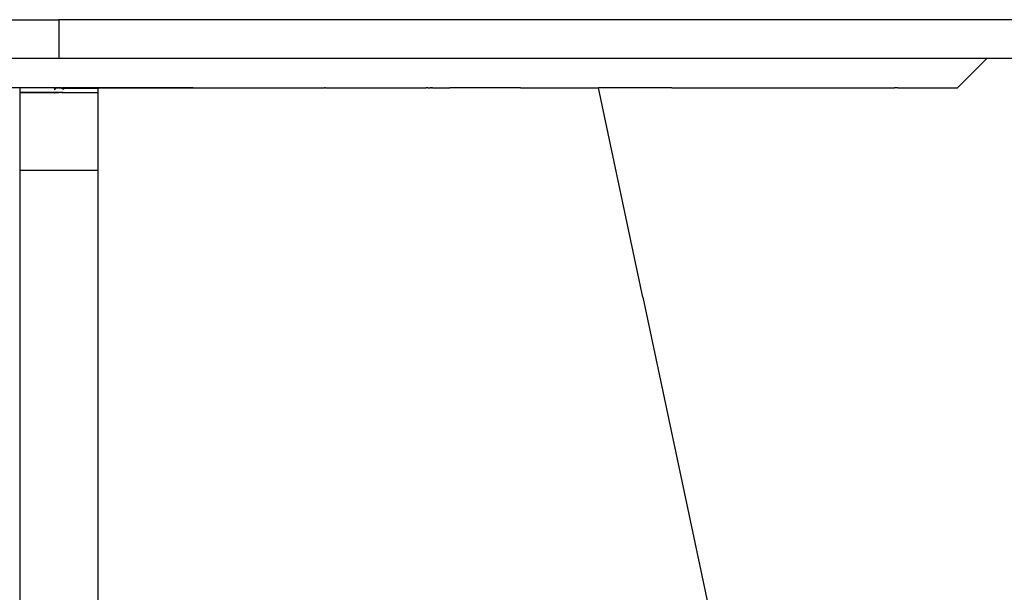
# Model space of a CAD drawing. Extents: x -1073 to 1127, y -1646 to 1793.
# Tile 3 of 39: x 2 to 637, y -1276 to -907. Entities that reach past the tile are written whole.
import ezdxf

# ---------------------------------------------------------------- set-up
doc = ezdxf.new("R2010")
doc.units = 0
doc.layers.get('0').update_dxf_attribs({"linetype": 'CONTINUOUS'})

msp = doc.modelspace()

# ---------------------------------------------------------------- linework, layer by layer
for p, q in [((-116.24, -906.64), (27.34, -906.64)), ((27.34, -906.64), (27.34, -931.64)), ((170.92, -906.65), (27.34, -906.64)), ((312.04, -906.65), (170.92, -906.65)), ((448.29, -906.65), (312.04, -906.65)), ((577.34, -906.65), (448.29, -906.65)), ((696.97, -906.65), (577.34, -906.65)), ((27.34, -931.64), (-62.09, -931.64)), ((116.76, -931.65), (27.34, -931.64)), ((170.92, -931.65), (116.76, -931.65)), ((204.19, -931.65), (170.92, -931.65)), ((287.67, -931.65), (204.19, -931.65)), ((312.04, -931.65), (287.67, -931.65)), ((365.33, -931.65), (312.04, -931.65)), ((435.44, -931.65), (365.33, -931.65)), ((448.29, -931.65), (435.44, -931.65)), ((496.43, -931.65), (448.29, -931.65)), ((546.95, -931.65), (496.43, -931.65)), ((577.34, -931.65), (546.95, -931.65)), ((585.86, -931.65), (577.34, -931.65)), ((612.29, -931.65), (585.86, -931.65)), ((625.66, -931.65), (606.71, -950.64)), ((625.66, -931.65), (612.29, -931.65)), ((696.97, -931.65), (625.66, -931.65)), ((2.34, -950.64), (-59.26, -950.64)), ((2.32, -951.34), (2.34, -951.21)), ((2.34, -951.65), (2.32, -951.34)), ((2.33, -950.79), (2.34, -950.75)), ((2.34, -950.9), (2.33, -950.79)), ((2.34, -950.75), (2.34, -950.64)), ((24.64, -950.64), (2.34, -950.64)), ((2.34, -951.21), (2.34, -950.9)), ((2.34, -952.12), (2.34, -951.65)), ((2.34, -952.79), (2.34, -952.12)), ((24.38, -951.33), (24.34, -951.44)), ((24.34, -951.44), (24.65, -951.65)), ((24.35, -951.27), (24.38, -951.33)), ((24.64, -950.64), (24.78, -950.77)), ((24.73, -950.64), (24.64, -950.64)), ((24.73, -950.64), (24.78, -950.64)), ((24.78, -950.64), (24.87, -950.64)), ((24.78, -950.77), (24.81, -950.77)), ((24.81, -950.77), (24.84, -950.8)), ((24.87, -950.77), (24.84, -950.8)), ((24.84, -950.8), (24.87, -950.84)), ((24.91, -950.86), (24.84, -950.9)), ((24.85, -951.44), (24.84, -951.48)), ((24.84, -951.48), (24.87, -951.52)), ((24.87, -951.41), (24.85, -951.44)), ((24.9, -950.64), (24.87, -950.64)), ((24.87, -950.64), (24.87, -950.73)), ((24.87, -950.73), (24.87, -950.77)), ((24.87, -950.84), (24.87, -950.9)), ((24.87, -950.84), (24.91, -950.86)), ((24.87, -951.27), (24.87, -951.29)), ((24.87, -951.29), (24.87, -951.41)), ((24.87, -951.52), (24.87, -951.58)), ((24.87, -951.58), (24.87, -951.65)), ((24.96, -950.64), (24.9, -950.64)), ((25.13, -950.64), (24.96, -950.64)), ((25.13, -950.64), (25.17, -950.64)), ((25.17, -950.64), (25.36, -950.64)), ((25.36, -950.64), (25.45, -950.64)), ((25.67, -950.64), (25.45, -950.64)), ((25.67, -950.64), (25.7, -950.69)), ((25.67, -950.64), (25.73, -950.64)), ((25.7, -950.69), (25.73, -950.68)), ((25.97, -950.64), (25.73, -950.64)), ((25.73, -950.68), (25.97, -950.64)), ((25.73, -950.68), (26.06, -950.71)), ((26, -950.64), (25.97, -950.64)), ((26.08, -950.64), (26, -950.64)), ((26.06, -950.71), (26.37, -950.69)), ((26.35, -950.64), (26.08, -950.64)), ((26.35, -950.64), (26.39, -950.67)), ((26.37, -950.69), (26.48, -950.69)), ((26.42, -950.64), (26.39, -950.67)), ((26.39, -950.67), (26.48, -950.69)), ((26.48, -950.64), (26.42, -950.64)), ((26.69, -950.64), (26.48, -950.64)), ((26.48, -950.69), (26.76, -950.69)), ((26.73, -950.64), (26.69, -950.64)), ((26.73, -950.64), (26.76, -950.69)), ((27.11, -950.69), (26.76, -950.69)), ((27.14, -950.67), (27.11, -950.69)), ((27.11, -950.69), (27.15, -950.71)), ((27.18, -950.7), (27.14, -950.67)), ((27.18, -950.7), (27.15, -950.71)), ((27.27, -950.64), (27.18, -950.7)), ((27.18, -950.7), (27.53, -950.69)), ((27.34, -950.64), (27.27, -950.64)), ((27.47, -950.64), (27.34, -950.64)), ((27.5, -950.64), (27.47, -950.64)), ((27.56, -950.64), (27.5, -950.64)), ((27.53, -950.69), (27.87, -950.7)), ((27.59, -950.64), (27.56, -950.64)), ((27.79, -950.64), (27.59, -950.64)), ((27.88, -950.64), (27.79, -950.64)), ((27.87, -950.7), (27.9, -950.71)), ((27.88, -950.64), (28.19, -950.64)), ((27.9, -950.71), (27.94, -950.69)), ((27.94, -950.69), (28.21, -950.71)), ((28.23, -950.64), (28.19, -950.64)), ((28.21, -950.71), (28.28, -950.69)), ((28.26, -950.64), (28.23, -950.64)), ((28.26, -950.64), (28.35, -950.64)), ((28.28, -950.69), (28.65, -950.7)), ((28.53, -950.64), (28.35, -950.64)), ((28.53, -950.64), (28.61, -950.64)), ((28.61, -950.64), (28.63, -950.67)), ((28.63, -950.67), (28.67, -950.64)), ((28.65, -950.7), (28.92, -950.73)), ((28.67, -950.64), (28.94, -950.64)), ((28.92, -950.73), (28.97, -950.77)), ((29.03, -950.64), (28.94, -950.64)), ((29.09, -950.77), (28.97, -950.77)), ((29.23, -950.64), (29.03, -950.64)), ((29.09, -950.77), (29.28, -950.78)), ((29.26, -950.64), (29.23, -950.64)), ((29.29, -950.64), (29.26, -950.64)), ((29.28, -950.78), (29.38, -950.78)), ((29.5, -950.64), (29.29, -950.64)), ((29.44, -950.78), (29.38, -950.78)), ((29.44, -950.78), (29.48, -950.78)), ((29.48, -950.78), (29.51, -950.78)), ((29.55, -950.64), (29.5, -950.64)), ((29.56, -950.78), (29.51, -950.78)), ((29.55, -950.64), (29.7, -950.64)), ((29.56, -950.78), (29.67, -950.78)), ((29.67, -950.78), (29.74, -950.78)), ((29.7, -950.64), (29.73, -950.64)), ((29.73, -950.64), (29.8, -950.64)), ((29.74, -950.78), (29.78, -950.81)), ((29.79, -950.78), (29.75, -950.8)), ((29.75, -950.8), (29.78, -950.86)), ((29.8, -951.39), (29.75, -951.44)), ((29.75, -951.44), (29.8, -951.57)), ((29.83, -950.78), (29.78, -950.81)), ((29.78, -950.81), (29.78, -950.86)), ((29.78, -950.86), (29.84, -950.9)), ((29.78, -950.86), (29.8, -950.9)), ((29.8, -950.72), (29.79, -950.78)), ((29.8, -950.64), (29.88, -950.64)), ((29.8, -950.64), (29.8, -950.72)), ((29.8, -951.28), (29.8, -951.32)), ((29.8, -951.32), (29.8, -951.39)), ((29.8, -951.57), (29.8, -951.65)), ((29.9, -950.78), (29.83, -950.78)), ((29.88, -950.64), (29.92, -950.64)), ((30.04, -950.64), (29.9, -950.78)), ((29.9, -950.78), (52.34, -950.75)), ((29.92, -950.64), (30.01, -950.64)), ((30.01, -950.64), (30.04, -950.64)), ((30.28, -951.44), (30.02, -951.65)), ((30.04, -950.64), (30.08, -950.64)), ((52.34, -950.64), (30.08, -950.64)), ((30.3, -951.37), (30.28, -951.4)), ((30.28, -951.4), (30.31, -951.44)), ((30.31, -951.44), (30.28, -951.44)), ((30.31, -951.28), (30.3, -951.37)), ((52.34, -950.64), (52.34, -950.75)), ((113.93, -950.64), (52.34, -950.64)), ((52.34, -950.75), (113.93, -950.64)), ((52.34, -950.75), (52.34, -950.79)), ((52.34, -950.79), (52.34, -950.9)), ((52.34, -950.9), (52.35, -951.34)), ((52.36, -951.65), (52.34, -952.32)), ((52.34, -952.32), (52.35, -952.79)), ((52.35, -951.34), (52.36, -951.65)), ((113.93, -950.64), (128.64, -950.64)), ((128.64, -950.64), (128.68, -950.64)), ((128.68, -950.64), (129.23, -950.64)), ((129.23, -950.64), (129.28, -950.64)), ((129.28, -950.64), (166.31, -950.64)), ((166.34, -950.64), (166.31, -950.64)), ((166.34, -950.64), (176.95, -950.64)), ((176.95, -950.64), (176.98, -950.64)), ((176.98, -950.64), (180.78, -950.64)), ((180.78, -950.64), (180.84, -950.64)), ((180.84, -950.64), (198.59, -950.64)), ((199.22, -950.64), (198.59, -950.64)), ((199.22, -950.64), (228.53, -950.64)), ((228.53, -950.64), (228.8, -950.64)), ((228.8, -950.64), (232.64, -950.64)), ((232.64, -950.64), (264.09, -950.64)), ((264.09, -950.64), (264.12, -950.64)), ((265.14, -950.64), (264.12, -950.64)), ((265.14, -950.64), (265.17, -950.64)), ((265.17, -950.64), (265.48, -950.64)), ((265.48, -950.64), (266.59, -950.64)), ((266.59, -950.64), (266.62, -950.64)), ((267.44, -950.64), (266.62, -950.64)), ((267.44, -950.64), (267.47, -950.64)), ((268.17, -950.64), (267.47, -950.64)), ((268.17, -950.64), (268.19, -950.64)), ((268.19, -950.64), (279.42, -950.64)), ((297, -950.64), (279.42, -950.64)), ((325.03, -950.64), (297, -950.64)), ((325.03, -950.64), (347.33, -950.64)), ((347.33, -950.64), (354.63, -950.64)), ((354.63, -950.64), (362.91, -950.64)), ((362.91, -950.64), (372.07, -950.64)), ((372.07, -950.64), (375.24, -950.64)), ((403.93, -1085.64), (375.24, -950.64)), ((422.52, -950.64), (375.24, -950.64)), ((422.52, -950.64), (481.58, -950.64)), ((481.58, -950.64), (530.5, -950.64)), ((530.5, -950.64), (566.14, -950.64)), ((566.21, -950.64), (566.14, -950.64)), ((566.17, -950.64), (566.21, -950.64)), ((568.17, -950.64), (566.21, -950.64)), ((568.17, -950.64), (568.33, -950.64)), ((568.33, -950.64), (570.13, -950.64)), ((570.13, -950.64), (570.2, -950.64)), ((570.13, -950.64), (570.17, -950.64)), ((570.2, -950.64), (572.18, -950.64)), ((572.18, -950.64), (572.22, -950.64)), ((572.22, -950.64), (593.77, -950.64)), ((593.77, -950.64), (606.71, -950.64)), ((2.28, -953.64), (2.34, -953.38)), ((2.34, -953.68), (2.28, -953.64)), ((2.31, -953.69), (2.28, -953.64)), ((2.34, -953.73), (2.31, -953.69)), ((2.34, -953.38), (2.34, -952.79)), ((2.34, -953.64), (24.75, -953.64)), ((24.75, -953.64), (2.34, -953.68)), ((2.34, -953.83), (2.34, -953.73)), ((2.34, -953.88), (2.34, -953.83)), ((2.34, -953.98), (2.34, -953.88)), ((2.34, -954.21), (2.34, -953.98)), ((2.34, -975.79), (2.34, -954.21)), ((24.52, -953.49), (24.56, -953.51)), ((24.56, -953.51), (24.62, -953.51)), ((24.63, -953.98), (24.57, -953.98)), ((24.62, -953.51), (24.75, -953.64)), ((24.75, -953.86), (24.63, -953.98)), ((24.8, -953.68), (24.75, -953.64)), ((24.81, -953.83), (24.75, -953.86)), ((24.83, -953.69), (24.8, -953.68)), ((24.84, -953.81), (24.81, -953.83)), ((24.83, -953.69), (24.87, -953.64)), ((24.83, -953.69), (24.86, -953.7)), ((24.91, -953.75), (24.84, -953.81)), ((24.86, -953.7), (24.91, -953.75)), ((24.87, -953.64), (24.89, -953.52)), ((24.97, -953.64), (24.87, -953.64)), ((24.89, -953.49), (24.89, -953.52)), ((24.99, -953.69), (24.97, -953.64)), ((25.05, -953.69), (24.99, -953.69)), ((25.11, -953.69), (25.05, -953.69)), ((25.17, -953.64), (25.11, -953.69)), ((25.11, -953.69), (25.15, -953.73)), ((25.17, -953.69), (25.15, -953.73)), ((25.17, -953.64), (25.28, -953.64)), ((25.28, -953.64), (25.17, -953.69)), ((25.28, -953.64), (25.31, -953.64)), ((25.31, -953.64), (25.36, -953.69)), ((25.36, -953.69), (25.42, -953.64)), ((25.45, -953.73), (25.36, -953.69)), ((25.42, -953.64), (25.45, -953.69)), ((25.45, -953.69), (25.49, -953.64)), ((25.49, -953.75), (25.45, -953.73)), ((25.49, -953.64), (25.53, -953.68)), ((25.56, -953.73), (25.49, -953.75)), ((25.53, -953.68), (25.56, -953.69)), ((25.56, -953.69), (25.59, -953.73)), ((25.6, -953.75), (25.56, -953.73)), ((25.59, -953.73), (25.64, -953.69)), ((26.01, -953.75), (25.6, -953.75)), ((25.67, -953.64), (25.64, -953.69)), ((25.67, -953.64), (25.73, -953.64)), ((25.82, -953.64), (25.73, -953.64)), ((25.91, -953.69), (25.82, -953.64)), ((25.95, -953.64), (25.91, -953.69)), ((26.01, -953.64), (25.95, -953.64)), ((26.01, -953.64), (26.02, -953.69)), ((26.04, -953.75), (26.01, -953.75)), ((26.03, -953.64), (26.02, -953.69)), ((26.11, -953.64), (26.03, -953.64)), ((26.14, -953.73), (26.04, -953.75)), ((26.16, -953.69), (26.11, -953.64)), ((26.19, -953.75), (26.14, -953.73)), ((26.16, -953.69), (26.19, -953.75)), ((26.24, -953.73), (26.19, -953.75)), ((26.22, -953.75), (26.19, -953.75)), ((26.68, -953.75), (26.22, -953.75)), ((26.33, -953.64), (26.24, -953.73)), ((26.48, -953.64), (26.33, -953.64)), ((26.52, -953.64), (26.48, -953.64)), ((26.58, -953.69), (26.52, -953.64)), ((26.66, -953.73), (26.58, -953.69)), ((26.7, -953.69), (26.66, -953.73)), ((26.68, -953.75), (26.71, -953.75)), ((26.83, -953.73), (26.7, -953.69)), ((26.83, -953.73), (26.71, -953.75)), ((26.86, -953.69), (26.83, -953.73)), ((26.88, -953.75), (26.83, -953.73)), ((26.93, -953.73), (26.86, -953.69)), ((26.88, -953.75), (26.91, -953.75)), ((26.91, -953.75), (26.93, -953.73)), ((26.99, -953.69), (26.93, -953.73)), ((27.04, -953.64), (26.99, -953.69)), ((27.07, -953.64), (27.04, -953.64)), ((27.15, -953.6), (27.07, -953.64)), ((27.15, -953.6), (27.22, -953.64)), ((27.22, -953.64), (27.26, -953.64)), ((27.26, -953.64), (27.31, -953.69)), ((27.34, -953.64), (27.31, -953.69)), ((27.45, -953.64), (27.34, -953.64)), ((27.48, -953.64), (27.45, -953.64)), ((27.57, -953.64), (27.48, -953.64)), ((27.6, -953.64), (27.57, -953.64)), ((27.73, -953.69), (27.6, -953.64)), ((27.79, -953.64), (27.73, -953.69)), ((27.82, -953.64), (27.79, -953.64)), ((27.9, -953.6), (27.82, -953.64)), ((27.94, -953.59), (27.9, -953.6)), ((28.19, -953.62), (27.94, -953.59)), ((27.94, -953.59), (28, -953.64)), ((28, -953.64), (28.04, -953.69)), ((28.1, -953.73), (28.04, -953.69)), ((28.1, -953.73), (28.17, -953.69)), ((28.19, -953.64), (28.17, -953.69)), ((28.22, -953.64), (28.19, -953.62)), ((28.22, -953.64), (28.19, -953.64)), ((28.29, -953.64), (28.22, -953.64)), ((28.29, -953.64), (28.39, -953.64)), ((28.44, -953.69), (28.39, -953.64)), ((28.5, -953.64), (28.44, -953.69)), ((28.53, -953.64), (28.5, -953.64)), ((28.69, -953.64), (28.53, -953.64)), ((28.69, -953.64), (28.75, -953.73)), ((28.75, -953.73), (28.79, -953.75)), ((28.84, -953.73), (28.79, -953.75)), ((28.81, -953.73), (28.79, -953.75)), ((28.86, -953.64), (28.81, -953.73)), ((28.93, -953.75), (28.84, -953.73)), ((28.89, -953.64), (28.86, -953.64)), ((28.94, -953.64), (28.89, -953.64)), ((28.93, -953.75), (28.97, -953.73)), ((28.98, -953.64), (28.94, -953.64)), ((29.06, -953.69), (28.97, -953.73)), ((29.03, -953.64), (28.98, -953.64)), ((29.06, -953.69), (29.03, -953.64)), ((29.1, -953.64), (29.06, -953.69)), ((29.14, -953.64), (29.1, -953.64)), ((29.27, -953.64), (29.14, -953.64)), ((29.27, -953.64), (29.29, -953.69)), ((29.33, -953.73), (29.29, -953.69)), ((29.4, -953.64), (29.33, -953.73)), ((29.45, -953.64), (29.4, -953.64)), ((29.5, -953.64), (29.45, -953.64)), ((29.5, -953.64), (29.67, -953.64)), ((29.72, -953.69), (29.67, -953.64)), ((29.76, -953.64), (29.72, -953.69)), ((29.8, -953.62), (29.76, -953.64)), ((29.76, -953.64), (29.8, -953.64)), ((29.8, -953.69), (29.78, -953.75)), ((29.78, -953.75), (29.86, -953.85)), ((29.79, -953.51), (29.79, -953.54)), ((29.79, -953.54), (29.8, -953.62)), ((29.8, -953.62), (29.8, -953.64)), ((29.83, -953.64), (29.8, -953.62)), ((29.83, -953.64), (29.8, -953.69)), ((29.83, -953.64), (29.93, -953.64)), ((29.86, -953.85), (29.92, -953.85)), ((29.92, -953.85), (29.91, -953.9)), ((29.91, -953.9), (30.03, -953.98)), ((30.03, -953.53), (29.93, -953.64)), ((29.93, -953.64), (52.34, -953.64)), ((30.08, -953.51), (30.03, -953.53)), ((30.03, -953.98), (30.09, -953.98)), ((30.11, -953.51), (30.08, -953.51)), ((52.35, -952.79), (52.34, -953.64)), ((52.34, -953.64), (52.34, -953.68)), ((52.34, -953.68), (52.34, -953.73)), ((52.34, -953.73), (52.34, -953.83)), ((52.34, -953.83), (52.34, -953.88)), ((52.34, -953.88), (52.34, -953.98)), ((52.34, -953.98), (52.34, -954.14)), ((52.34, -954.14), (52.34, -954.21)), ((52.34, -954.21), (52.34, -984.42)), ((2.34, -989.77), (2.34, -975.79)), ((2.34, -989.99), (2.34, -989.77)), ((2.34, -990.07), (2.34, -989.99)), ((2.34, -990.3), (2.34, -990.07)), ((2.34, -990.91), (2.34, -990.3)), ((52.34, -984.42), (52.34, -989.77)), ((52.34, -989.77), (52.34, -989.85)), ((52.34, -989.85), (52.34, -990.07)), ((52.34, -990.07), (52.34, -990.39)), ((52.34, -990.39), (52.34, -990.48)), ((2.34, -991.26), (2.34, -990.91)), ((2.34, -992.22), (2.34, -991.26)), ((2.34, -995.65), (2.34, -992.22)), ((2.34, -1003.12), (2.34, -995.65)), ((52.34, -990.48), (52.34, -990.61)), ((52.34, -990.61), (52.34, -990.69)), ((52.34, -990.69), (52.34, -990.91)), ((52.34, -990.91), (52.34, -991.88)), ((52.34, -991.88), (52.34, -992.22)), ((52.34, -992.22), (52.34, -1002.09)), ((2.34, -1003.66), (2.34, -1003.12)), ((52.34, -1002.09), (52.34, -1003.12)), ((52.34, -1003.12), (52.34, -1003.19)), ((2.34, -1003.74), (2.34, -1003.66)), ((2.34, -1605.64), (2.34, -1003.74)), ((2.34, -1003.74), (52.34, -1003.74)), ((52.34, -1003.19), (52.34, -1003.74)), ((52.34, -1003.74), (52.34, -1605.64)), ((403.96, -1085.76), (403.93, -1085.64)), ((520.83, -1635.64), (403.96, -1085.76))]:
    msp.add_line(p, q)

doc.saveas('drawing.dxf')
